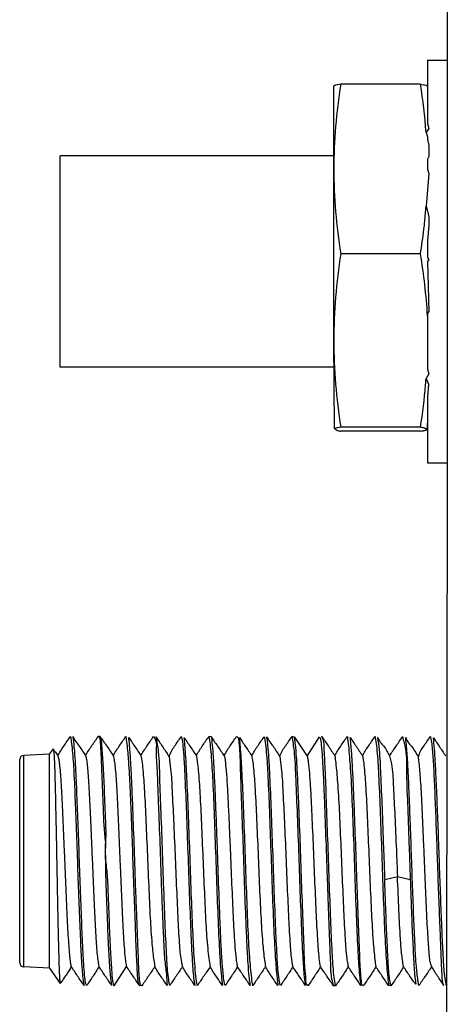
# Model space of a CAD drawing. Header units: millimetres. Extents: x 618 to 1482, y 17 to 575.
# Tile 61 of 90: x 929 to 937, y 375 to 394. Entities that reach past the tile are written whole.
import ezdxf

# ---------------------------------------------------------------- set-up
doc = ezdxf.new("R2010")
doc.units = ezdxf.units.MM

# ---------------------------------------------------------------- blocks, each defined once
blk = doc.blocks.new('p7__19', base_point=(1246.752, 514.219))
at = {"color": 7, "linetype": 'Continuous'}
for p, q in [((1246.752, 520.896), (1246.752, 523.014)), ((1248.958, 523.055), (1246.933, 523.055)), ((1249.139, 523.014), (1249.139, 522.542)), ((1249.139, 522.542), (1249.139, 522.434)), ((1249.139, 522.434), (1249.139, 522.103)), ((1249.139, 522.103), (1249.139, 522.059)), ((1249.139, 522.059), (1249.169, 521.933)), ((1249.169, 521.933), (1249.102, 521.829)), ((1249.102, 521.829), (1249.139, 521.715)), ((1249.139, 521.715), (1249.139, 521.661)), ((1249.139, 521.661), (1249.169, 521.492)), ((1249.169, 521.492), (1249.169, 521.219)), ((1249.169, 521.219), (1249.139, 521.152)), ((1249.139, 521.152), (1249.139, 520.98)), ((1246.752, 516.528), (1246.752, 520.896)), ((1249.169, 520.787), (1249.101, 519.95)), ((1249.139, 520.98), (1249.139, 520.896)), ((1249.139, 520.896), (1249.169, 520.787)), ((1249.101, 519.95), (1249.139, 519.821)), ((1249.139, 519.821), (1249.174, 519.675)), ((1249.174, 519.675), (1249.169, 519.46)), ((1249.169, 519.46), (1249.139, 519.08)), ((1249.139, 519.08), (1249.139, 518.633)), ((1248.958, 518.737), (1246.933, 518.737)), ((1249.139, 518.633), (1249.169, 518.589)), ((1249.169, 518.589), (1249.139, 518.54)), ((1249.139, 518.54), (1249.169, 517.271)), ((1249.169, 517.271), (1249.139, 517.221)), ((1249.139, 517.221), (1249.139, 517.15)), ((1249.139, 517.15), (1249.139, 516.942)), ((1249.139, 516.942), (1249.139, 516.528)), ((1246.768, 514.286), (1246.752, 516.528)), ((1249.139, 516.528), (1249.139, 516.061)), ((1249.139, 516.061), (1249.139, 515.895)), ((1249.139, 515.895), (1249.139, 515.848)), ((1249.139, 515.848), (1249.139, 515.798)), ((1249.139, 515.798), (1249.169, 515.676)), ((1249.169, 515.676), (1249.102, 515.56)), ((1249.102, 515.56), (1249.159, 515.415)), ((1249.159, 515.415), (1249.139, 515.091)), ((1249.139, 515.091), (1249.139, 515.02)), ((1249.139, 515.02), (1249.139, 514.671)), ((1249.139, 514.488), (1249.123, 514.253)), ((1249.139, 514.671), (1249.139, 514.538)), ((1249.139, 514.538), (1249.139, 514.488)), ((1248.958, 514.319), (1246.933, 514.319)), ((1248.958, 514.219), (1246.933, 514.219))]:
    blk.add_line(p, q, dxfattribs=at)
for centre, radius, start, end in [((1260.719, 520.812), 13.968, 170.7571, 179.6534), ((1235.172, 520.812), 13.968, 4.1787, 9.2429), ((1260.719, 520.981), 13.968, 180.3466, 189.2429), ((1235.172, 520.981), 13.968, 354.1894, 355.7687), ((1235.172, 520.981), 13.968, 353.3376, 354.1894), ((1235.172, 520.981), 13.968, 350.7571, 353.3376), ((1261.365, 516.442), 14.614, 170.9643, 179.6623), ((1234.542, 516.288), 14.622, 3.378, 9.6408), ((1261.365, 516.614), 14.614, 180.3377, 189.0357), ((1234.526, 516.614), 14.614, 355.2271, 355.8642), ((1234.526, 516.614), 14.614, 350.9643, 355.2271)]:
    blk.add_arc(centre, radius, start, end, dxfattribs=at)
for points, knots in [([(1246.933, 523.055), (1246.908, 523.051), (1246.863, 523.045), (1246.81, 523.035), (1246.775, 523.022), (1246.76, 523.016), (1246.752, 523.014)], [0, 0, 0, 0, 0.0741695, 0.1362918, 0.1612693, 0.1862469, 0.1862469, 0.1862469, 0.1862469]), ([(1248.958, 523.055), (1248.983, 523.051), (1249.028, 523.045), (1249.081, 523.035), (1249.116, 523.022), (1249.131, 523.016), (1249.139, 523.014)], [0, 0, 0, 0, 0.0741695, 0.1362918, 0.1612693, 0.1862469, 0.1862469, 0.1862469, 0.1862469]), ([(1246.933, 514.319), (1246.908, 514.315), (1246.874, 514.31), (1246.821, 514.301), (1246.791, 514.292), (1246.77, 514.286), (1246.768, 514.286)], [0, 0, 0, 0, 0.0748658, 0.104729, 0.1608086, 0.16882, 0.16882, 0.16882, 0.16882]), ([(1246.768, 514.286), (1246.794, 514.267), (1246.845, 514.232), (1246.905, 514.223), (1246.933, 514.219)], [0, 0, 0, 0, 0.0966503, 0.1802791, 0.1802791, 0.1802791, 0.1802791]), ([(1249.123, 514.253), (1249.097, 514.271), (1249.046, 514.306), (1248.986, 514.315), (1248.958, 514.319)], [0, 0, 0, 0, 0.0966503, 0.1802791, 0.1802791, 0.1802791, 0.1802791]), ([(1248.958, 514.219), (1248.983, 514.223), (1249.017, 514.229), (1249.07, 514.237), (1249.1, 514.247), (1249.121, 514.252), (1249.123, 514.253)], [0, 0, 0, 0, 0.0748658, 0.104729, 0.1608086, 0.16882, 0.16882, 0.16882, 0.16882])]:
    blk.add_open_spline(points, degree=3, knots=knots, dxfattribs=at)
blk = doc.blocks.new('cu_bee7s_cca__41', base_point=(1238.762, 264.915))
at = {"color": 7, "linetype": 'Continuous'}
for p, q in [((1240.811, 506.439), (1240.757, 506.439)), ((1243.635, 506.435), (1243.576, 506.44)), ((1245.754, 506.42), (1245.689, 506.439)), ((1245.754, 506.42), (1246.08, 505.939)), ((1246.08, 505.939), (1246.387, 506.435)), ((1239.524, 505.989), (1238.864, 505.956)), ((1239.524, 505.989), (1239.618, 506.123)), ((1239.524, 500.539), (1239.524, 505.989)), ((1238.762, 500.673), (1238.762, 505.855)), ((1240.949, 503.42), (1240.949, 503.593)), ((1239.524, 500.539), (1238.864, 500.572)), ((1239.524, 500.539), (1239.791, 500.143)), ((1241.163, 500.089), (1241.481, 500.577)), ((1246.799, 500.089), (1246.746, 500.089)), ((1248.208, 500.089), (1248.149, 500.092))]:
    blk.add_line(p, q, dxfattribs=at)
at = {"color": 124, "linetype": 'Continuous'}
for p, q in [((1238.864, 500.572), (1238.864, 505.956)), ((1248.048, 502.799), (1248.373, 502.87)), ((1248.373, 502.87), (1248.699, 502.799))]:
    blk.add_line(p, q, dxfattribs=at)
at = {"color": 7, "linetype": 'Continuous'}
for centre, start, end in [((1238.864, 505.855), 90, 180), ((1238.864, 500.673), 180, 270)]:
    blk.add_arc(centre, 0.102, start, end, dxfattribs=at)
for points, knots in [([(1239.735, 505.951), (1239.756, 505.991), (1239.802, 506.074), (1239.883, 506.192), (1239.966, 506.316), (1240.023, 506.397), (1240.053, 506.44)], [0, 0, 0, 0, 0.1364153, 0.2846005, 0.429032, 0.5834625, 0.5834625, 0.5834625, 0.5834625]), ([(1240.053, 506.44), (1240.063, 506.38), (1240.086, 506.241), (1240.117, 505.912), (1240.148, 505.396), (1240.178, 504.671), (1240.209, 503.831), (1240.24, 502.944), (1240.271, 502.083), (1240.301, 501.32), (1240.332, 500.715), (1240.359, 500.337), (1240.387, 500.153), (1240.397, 500.106), (1240.399, 500.094)], [0, 0, 0, 0, 0.180349, 0.423778, 0.989093, 1.733584, 2.598433, 3.511102, 4.396399, 5.18218, 5.802606, 6.21412, 6.319429, 6.358309, 6.358309, 6.358309, 6.358309]), ([(1240.115, 506.432), (1240.137, 506.395), (1240.187, 506.312), (1240.276, 506.196), (1240.358, 506.071), (1240.412, 505.99), (1240.439, 505.951)], [0, 0, 0, 0, 0.1309804, 0.2884848, 0.4377046, 0.5805359, 0.5805359, 0.5805359, 0.5805359]), ([(1240.464, 500.093), (1240.462, 500.097), (1240.454, 500.112), (1240.433, 500.18), (1240.415, 500.336), (1240.393, 500.601), (1240.368, 501.047), (1240.34, 501.68), (1240.31, 502.491), (1240.279, 503.364), (1240.248, 504.229), (1240.218, 505.017), (1240.19, 505.619), (1240.166, 506.029), (1240.144, 506.259), (1240.132, 506.383), (1240.117, 506.427), (1240.115, 506.431), (1240.115, 506.432)], [0, 0, 0, 0, 0.012929, 0.050591, 0.213395, 0.482597, 0.848512, 1.551447, 2.384917, 3.283039, 4.172891, 4.981991, 5.64665, 5.980808, 6.215069, 6.341414, 6.350437, 6.354072, 6.354072, 6.354072, 6.354072]), ([(1240.439, 505.951), (1240.461, 505.991), (1240.507, 506.074), (1240.588, 506.192), (1240.671, 506.316), (1240.728, 506.397), (1240.757, 506.439)], [0, 0, 0, 0, 0.1366793, 0.284904, 0.4288099, 0.5831566, 0.5831566, 0.5831566, 0.5831566]), ([(1240.757, 506.439), (1240.758, 506.439), (1240.758, 506.439), (1240.783, 506.438), (1240.811, 506.327), (1240.819, 506.172), (1240.833, 505.876), (1240.848, 505.502), (1240.867, 505.039), (1240.887, 504.563), (1240.901, 504.103), (1240.933, 503.822), (1240.949, 503.683)], [0, 0, 0, 0, 0.000426, 0.001358, 0.07492, 0.253862, 0.539878, 0.92472, 1.392635, 1.9261, 2.353391, 2.773521, 2.773521, 2.773521, 2.773521]), ([(1240.811, 506.439), (1240.836, 506.4), (1240.89, 506.316), (1240.979, 506.197), (1241.062, 506.071), (1241.117, 505.99), (1241.143, 505.951)], [0, 0, 0, 0, 0.1390983, 0.2988569, 0.44804, 0.5905958, 0.5905958, 0.5905958, 0.5905958]), ([(1240.949, 503.683), (1240.953, 503.779), (1240.964, 503.976), (1240.943, 504.442), (1240.921, 505.031), (1240.895, 505.676), (1240.856, 506.121), (1240.845, 506.36), (1240.813, 506.434), (1240.811, 506.438), (1240.811, 506.439)], [0, 0, 0, 0, 0.287328, 0.592011, 1.398657, 2.059594, 2.519941, 2.750822, 2.75957, 2.763202, 2.763202, 2.763202, 2.763202]), ([(1241.143, 505.951), (1241.165, 505.991), (1241.211, 506.074), (1241.292, 506.192), (1241.375, 506.315), (1241.432, 506.397), (1241.462, 506.439)], [0, 0, 0, 0, 0.1363674, 0.2845544, 0.428581, 0.5833806, 0.5833806, 0.5833806, 0.5833806]), ([(1241.462, 506.439), (1241.462, 506.439), (1241.462, 506.438), (1241.471, 506.375), (1241.497, 506.163), (1241.537, 505.732), (1241.57, 505.095), (1241.601, 504.31), (1241.632, 503.44), (1241.663, 502.555), (1241.695, 501.729), (1241.718, 501.026), (1241.745, 500.512), (1241.754, 500.217), (1241.798, 500.11), (1241.806, 500.097), (1241.808, 500.093)], [0, 0, 0, 0, 0.000405, 0.003243, 0.191913, 0.642234, 1.29906, 2.10559, 3.000847, 3.910912, 4.760628, 5.482764, 6.016026, 6.316431, 6.34895, 6.361585, 6.361585, 6.361585, 6.361585]), ([(1241.536, 506.412), (1241.559, 506.377), (1241.609, 506.304), (1241.686, 506.19), (1241.766, 506.071), (1241.821, 505.99), (1241.848, 505.95)], [0, 0, 0, 0, 0.1244471, 0.2643223, 0.4137975, 0.5569138, 0.5569138, 0.5569138, 0.5569138]), ([(1241.872, 500.091), (1241.872, 500.091), (1241.872, 500.091), (1241.839, 500.093), (1241.809, 500.241), (1241.796, 500.441), (1241.781, 500.825), (1241.763, 501.304), (1241.74, 501.89), (1241.712, 502.656), (1241.68, 503.565), (1241.648, 504.453), (1241.619, 505.161), (1241.596, 505.66), (1241.573, 506.039), (1241.552, 506.276), (1241.539, 506.384), (1241.536, 506.412)], [0, 0, 0, 0, 0.00042, 0.001341, 0.096938, 0.330995, 0.702584, 1.198394, 1.791679, 2.45246, 3.501775, 4.517307, 5.118799, 5.627346, 6.017592, 6.257043, 6.342006, 6.342006, 6.342006, 6.342006]), ([(1241.848, 505.95), (1241.87, 505.99), (1241.915, 506.073), (1241.997, 506.191), (1242.08, 506.315), (1242.137, 506.397), (1242.167, 506.439)], [0, 0, 0, 0, 0.1366875, 0.2850627, 0.4293299, 0.5845684, 0.5845684, 0.5845684, 0.5845684]), ([(1242.167, 506.439), (1242.187, 506.41), (1242.256, 506.306), (1242.219, 506.04), (1242.257, 505.662), (1242.27, 505.16), (1242.302, 504.453), (1242.332, 503.564), (1242.365, 502.656), (1242.392, 501.888), (1242.421, 501.302), (1242.439, 500.806), (1242.494, 500.415), (1242.508, 500.189), (1242.513, 500.092)], [0, 0, 0, 0, 0.105272, 0.365989, 0.755055, 1.263151, 1.864525, 2.879952, 3.929157, 4.590267, 5.186283, 5.689689, 6.07818, 6.36974, 6.36974, 6.36974, 6.36974]), ([(1242.225, 506.435), (1242.248, 506.308), (1242.312, 505.962), (1242.315, 505.311), (1242.355, 504.451), (1242.387, 503.464), (1242.424, 502.456), (1242.458, 501.537), (1242.494, 500.808), (1242.522, 500.359), (1242.559, 500.152), (1242.574, 500.105), (1242.577, 500.093)], [0, 0, 0, 0, 0.387986, 1.05418, 1.947201, 2.970808, 4.016908, 4.972237, 5.729357, 6.209597, 6.320073, 6.357237, 6.357237, 6.357237, 6.357237]), ([(1242.225, 506.435), (1242.253, 506.394), (1242.307, 506.313), (1242.391, 506.19), (1242.478, 506.061), (1242.533, 505.968), (1242.562, 505.919)], [0, 0, 0, 0, 0.1492016, 0.2926839, 0.4460059, 0.6163548, 0.6163548, 0.6163548, 0.6163548]), ([(1242.562, 505.919), (1242.58, 505.969), (1242.614, 506.066), (1242.701, 506.191), (1242.785, 506.315), (1242.842, 506.397), (1242.871, 506.44)], [0, 0, 0, 0, 0.1572917, 0.3082863, 0.4524715, 0.6075433, 0.6075433, 0.6075433, 0.6075433]), ([(1242.871, 506.44), (1242.873, 506.436), (1242.88, 506.42), (1242.901, 506.339), (1242.92, 506.145), (1242.945, 505.809), (1242.973, 505.242), (1243.005, 504.45), (1243.04, 503.464), (1243.076, 502.457), (1243.11, 501.537), (1243.146, 500.804), (1243.174, 500.356), (1243.206, 500.15), (1243.215, 500.106), (1243.218, 500.094)], [0, 0, 0, 0, 0.012876, 0.050626, 0.252063, 0.594916, 1.062616, 1.952411, 2.975462, 4.021454, 4.976683, 5.734891, 6.223122, 6.322926, 6.359643, 6.359643, 6.359643, 6.359643]), ([(1242.947, 506.409), (1242.97, 506.375), (1243.018, 506.304), (1243.095, 506.19), (1243.175, 506.071), (1243.23, 505.99), (1243.256, 505.951)], [0, 0, 0, 0, 0.1205693, 0.2598971, 0.4093937, 0.5525179, 0.5525179, 0.5525179, 0.5525179]), ([(1243.282, 500.091), (1243.269, 500.171), (1243.241, 500.358), (1243.202, 500.79), (1243.166, 501.455), (1243.131, 502.36), (1243.096, 503.363), (1243.061, 504.356), (1243.026, 505.229), (1242.995, 505.839), (1242.969, 506.208), (1242.954, 506.348), (1242.947, 506.409)], [0, 0, 0, 0, 0.241922, 0.5661, 1.30121, 2.239891, 3.282358, 4.313661, 5.219711, 5.904942, 6.144814, 6.328124, 6.328124, 6.328124, 6.328124]), ([(1243.256, 505.951), (1243.278, 505.991), (1243.324, 506.074), (1243.406, 506.192), (1243.489, 506.316), (1243.546, 506.398), (1243.576, 506.44)], [0, 0, 0, 0, 0.1367874, 0.2851938, 0.429395, 0.5846367, 0.5846367, 0.5846367, 0.5846367]), ([(1243.576, 506.44), (1243.586, 506.376), (1243.609, 506.226), (1243.644, 505.847), (1243.679, 505.23), (1243.713, 504.356), (1243.748, 503.363), (1243.784, 502.359), (1243.819, 501.451), (1243.854, 500.788), (1243.889, 500.356), (1243.912, 500.173), (1243.922, 500.092)], [0, 0, 0, 0, 0.194018, 0.456012, 1.14188, 2.047924, 3.079119, 4.121478, 5.061299, 5.804964, 6.115414, 6.359855, 6.359855, 6.359855, 6.359855]), ([(1243.635, 506.435), (1243.658, 506.397), (1243.71, 506.315), (1243.797, 506.197), (1243.88, 506.071), (1243.934, 505.991), (1243.961, 505.951)], [0, 0, 0, 0, 0.1317178, 0.2905414, 0.4400564, 0.5832496, 0.5832496, 0.5832496, 0.5832496]), ([(1243.986, 500.093), (1243.981, 500.113), (1243.963, 500.192), (1243.935, 500.385), (1243.909, 500.713), (1243.884, 501.172), (1243.855, 501.848), (1243.823, 502.718), (1243.791, 503.624), (1243.763, 504.407), (1243.739, 505.019), (1243.714, 505.543), (1243.694, 505.959), (1243.665, 506.239), (1243.656, 506.386), (1243.636, 506.432), (1243.635, 506.434), (1243.635, 506.435)], [0, 0, 0, 0, 0.06134, 0.24268, 0.583811, 1.051101, 1.621193, 2.611315, 3.662859, 4.340882, 4.963136, 5.49851, 5.918728, 6.206801, 6.349131, 6.353606, 6.355478, 6.355478, 6.355478, 6.355478]), ([(1243.961, 505.951), (1243.983, 505.991), (1244.029, 506.074), (1244.111, 506.192), (1244.194, 506.316), (1244.251, 506.398), (1244.28, 506.44)], [0, 0, 0, 0, 0.1366708, 0.2850752, 0.4292342, 0.5842392, 0.5842392, 0.5842392, 0.5842392]), ([(1244.28, 506.44), (1244.282, 506.439), (1244.288, 506.437), (1244.331, 506.402), (1244.342, 506.235), (1244.367, 505.965), (1244.376, 505.441), (1244.406, 504.693), (1244.44, 503.73), (1244.475, 502.718), (1244.507, 501.848), (1244.536, 501.172), (1244.561, 500.71), (1244.586, 500.381), (1244.61, 500.19), (1244.623, 500.114), (1244.627, 500.094)], [0, 0, 0, 0, 0.0058, 0.019471, 0.1634, 0.45174, 0.873056, 1.711478, 2.709513, 3.760871, 4.750819, 5.321168, 5.790873, 6.138651, 6.308287, 6.370059, 6.370059, 6.370059, 6.370059]), ([(1244.353, 506.413), (1244.376, 506.378), (1244.426, 506.305), (1244.503, 506.19), (1244.584, 506.07), (1244.639, 505.99), (1244.665, 505.95)], [0, 0, 0, 0, 0.1257664, 0.265871, 0.4153915, 0.558546, 0.558546, 0.558546, 0.558546]), ([(1244.69, 500.091), (1244.69, 500.091), (1244.69, 500.091), (1244.68, 500.158), (1244.65, 500.4), (1244.604, 500.908), (1244.566, 501.677), (1244.531, 502.619), (1244.496, 503.63), (1244.461, 504.602), (1244.426, 505.427), (1244.396, 505.989), (1244.368, 506.29), (1244.356, 506.387), (1244.353, 506.413)], [0, 0, 0, 0, 0.00006, 0.000479, 0.201, 0.732128, 1.53205, 2.50887, 3.55949, 4.568927, 5.424928, 6.03795, 6.255455, 6.332627, 6.332627, 6.332627, 6.332627]), ([(1244.665, 505.95), (1244.687, 505.99), (1244.733, 506.073), (1244.814, 506.191), (1244.898, 506.315), (1244.955, 506.397), (1244.985, 506.439)], [0, 0, 0, 0, 0.1366343, 0.2849813, 0.4291135, 0.5844476, 0.5844476, 0.5844476, 0.5844476]), ([(1244.985, 506.439), (1244.99, 506.412), (1245.009, 506.307), (1245.045, 505.996), (1245.078, 505.427), (1245.113, 504.602), (1245.148, 503.63), (1245.183, 502.618), (1245.219, 501.674), (1245.256, 500.904), (1245.296, 500.396), (1245.324, 500.156), (1245.331, 500.092)], [0, 0, 0, 0, 0.08211, 0.322612, 0.93619, 1.792119, 2.801378, 3.851812, 4.829425, 5.63593, 6.163981, 6.359251, 6.359251, 6.359251, 6.359251]), ([(1245.047, 506.43), (1245.069, 506.389), (1245.115, 506.305), (1245.211, 506.194), (1245.293, 506.063), (1245.349, 505.974), (1245.378, 505.928)], [0, 0, 0, 0, 0.1398972, 0.2866447, 0.4389732, 0.6019738, 0.6019738, 0.6019738, 0.6019738]), ([(1245.395, 500.093), (1245.391, 500.107), (1245.376, 500.161), (1245.339, 500.382), (1245.309, 500.848), (1245.273, 501.592), (1245.239, 502.52), (1245.203, 503.53), (1245.168, 504.511), (1245.136, 505.294), (1245.108, 505.848), (1245.083, 506.171), (1245.068, 506.35), (1245.05, 506.419), (1245.047, 506.428), (1245.047, 506.43)], [0, 0, 0, 0, 0.042554, 0.168954, 0.669391, 1.442156, 2.406809, 3.455038, 4.472749, 5.350356, 5.806691, 6.136261, 6.323063, 6.343212, 6.350966, 6.350966, 6.350966, 6.350966]), ([(1245.378, 505.928), (1245.396, 505.975), (1245.434, 506.069), (1245.519, 506.191), (1245.602, 506.315), (1245.659, 506.397), (1245.689, 506.439)], [0, 0, 0, 0, 0.1509371, 0.3011271, 0.4452186, 0.5998094, 0.5998094, 0.5998094, 0.5998094]), ([(1245.689, 506.439), (1245.708, 506.318), (1245.761, 505.985), (1245.782, 505.355), (1245.822, 504.511), (1245.856, 503.53), (1245.892, 502.521), (1245.926, 501.592), (1245.961, 500.844), (1245.99, 500.379), (1246.022, 500.159), (1246.033, 500.108), (1246.035, 500.094)], [0, 0, 0, 0, 0.367818, 1.010308, 1.887761, 2.905292, 3.953337, 4.917819, 5.69163, 6.200139, 6.315573, 6.357893, 6.357893, 6.357893, 6.357893]), ([(1246.099, 500.092), (1246.097, 500.092), (1246.09, 500.093), (1246.044, 500.13), (1246.045, 500.308), (1246.009, 500.593), (1245.999, 501.141), (1245.964, 501.908), (1245.931, 502.883), (1245.895, 503.895), (1245.863, 504.757), (1245.834, 505.422), (1245.81, 505.871), (1245.787, 506.177), (1245.766, 506.346), (1245.756, 506.404), (1245.754, 506.42)], [0, 0, 0, 0, 0.005922, 0.020485, 0.169198, 0.478534, 0.9241, 1.786949, 2.79504, 3.845759, 4.825576, 5.38454, 5.84117, 6.176444, 6.302948, 6.352011, 6.352011, 6.352011, 6.352011]), ([(1246.387, 506.435), (1246.399, 506.408), (1246.426, 506.343), (1246.439, 506.162), (1246.465, 505.865), (1246.486, 505.419), (1246.516, 504.757), (1246.548, 503.894), (1246.579, 502.991), (1246.607, 502.203), (1246.631, 501.582), (1246.649, 501.041), (1246.671, 500.609), (1246.677, 500.298), (1246.728, 500.144), (1246.746, 500.089)], [0, 0, 0, 0, 0.088593, 0.211779, 0.536211, 0.988817, 1.547129, 2.526789, 3.577339, 4.260288, 4.892239, 5.442352, 5.882288, 6.194073, 6.366266, 6.366266, 6.366266, 6.366266]), ([(1246.799, 500.089), (1246.794, 500.111), (1246.776, 500.2), (1246.741, 500.482), (1246.708, 501.02), (1246.673, 501.823), (1246.638, 502.783), (1246.604, 503.796), (1246.566, 504.745), (1246.543, 505.534), (1246.51, 506.066), (1246.503, 506.358), (1246.452, 506.435), (1246.452, 506.436), (1246.451, 506.437)], [0, 0, 0, 0, 0.068895, 0.271582, 0.852318, 1.684662, 2.682237, 3.733895, 4.723284, 5.53785, 6.085888, 6.358742, 6.361587, 6.362865, 6.362865, 6.362865, 6.362865]), ([(1246.451, 506.437), (1246.479, 506.395), (1246.534, 506.314), (1246.616, 506.192), (1246.698, 506.072), (1246.752, 505.991), (1246.779, 505.951)], [0, 0, 0, 0, 0.1492995, 0.2928453, 0.442386, 0.585591, 0.585591, 0.585591, 0.585591]), ([(1246.779, 505.951), (1246.801, 505.991), (1246.847, 506.074), (1246.928, 506.192), (1247.011, 506.316), (1247.069, 506.398), (1247.098, 506.44)], [0, 0, 0, 0, 0.1367226, 0.2851758, 0.4293006, 0.5843971, 0.5843971, 0.5843971, 0.5843971]), ([(1247.098, 506.44), (1247.098, 506.44), (1247.098, 506.439), (1247.108, 506.361), (1247.138, 506.092), (1247.183, 505.549), (1247.22, 504.752), (1247.256, 503.796), (1247.291, 502.783), (1247.326, 501.823), (1247.361, 501.017), (1247.393, 500.481), (1247.426, 500.201), (1247.441, 500.116), (1247.445, 500.093)], [0, 0, 0, 0, 0.000345, 0.002764, 0.238002, 0.809845, 1.638793, 2.630084, 3.681574, 4.678989, 5.512241, 6.100149, 6.289707, 6.358652, 6.358652, 6.358652, 6.358652]), ([(1247.17, 506.414), (1247.194, 506.379), (1247.244, 506.305), (1247.321, 506.19), (1247.402, 506.07), (1247.457, 505.989), (1247.483, 505.95)], [0, 0, 0, 0, 0.1270339, 0.2673731, 0.4169064, 0.5600728, 0.5600728, 0.5600728, 0.5600728]), ([(1247.508, 500.091), (1247.507, 500.091), (1247.504, 500.092), (1247.464, 500.103), (1247.453, 500.268), (1247.425, 500.496), (1247.415, 500.906), (1247.393, 501.41), (1247.371, 502.012), (1247.343, 502.788), (1247.311, 503.696), (1247.279, 504.575), (1247.25, 505.266), (1247.227, 505.745), (1247.204, 506.094), (1247.185, 506.303), (1247.173, 506.391), (1247.17, 506.414)], [0, 0, 0, 0, 0.002767, 0.008861, 0.123075, 0.386656, 0.787887, 1.307472, 1.917555, 2.588225, 3.639631, 4.642473, 5.227744, 5.714853, 6.079538, 6.276068, 6.345826, 6.345826, 6.345826, 6.345826]), ([(1247.483, 505.95), (1247.505, 505.99), (1247.551, 506.073), (1247.632, 506.191), (1247.715, 506.315), (1247.773, 506.397), (1247.803, 506.439)], [0, 0, 0, 0, 0.136639, 0.2850113, 0.4292304, 0.5845386, 0.5845386, 0.5845386, 0.5845386]), ([(1247.803, 506.439), (1247.807, 506.415), (1247.826, 506.319), (1247.861, 506.025), (1247.894, 505.473), (1247.929, 504.661), (1247.964, 503.696), (1247.999, 502.683), (1248.034, 501.731), (1248.072, 500.943), (1248.113, 500.415), (1248.141, 500.161), (1248.149, 500.092)], [0, 0, 0, 0, 0.074454, 0.293054, 0.888021, 1.730571, 2.733252, 3.78449, 4.770345, 5.591484, 6.151527, 6.359276, 6.359276, 6.359276, 6.359276]), ([(1247.867, 506.417), (1247.888, 506.376), (1247.93, 506.294), (1248.031, 506.194), (1248.105, 506.073), (1248.152, 505.99), (1248.174, 505.951)], [0, 0, 0, 0, 0.1373586, 0.2742919, 0.4228721, 0.5597395, 0.5597395, 0.5597395, 0.5597395]), ([(1247.867, 506.417), (1247.881, 506.312), (1247.923, 506.003), (1247.946, 505.402), (1247.985, 504.571), (1248.011, 503.81), (1248.033, 503.204), (1248.043, 502.934), (1248.048, 502.799)], [0, 0, 0, 0, 0.316364, 0.936614, 1.801593, 2.813268, 3.218838, 3.623591, 3.623591, 3.623591, 3.623591]), ([(1248.174, 505.951), (1248.201, 505.99), (1248.255, 506.071), (1248.337, 506.191), (1248.419, 506.313), (1248.474, 506.394), (1248.501, 506.436)], [0, 0, 0, 0, 0.1430936, 0.2924867, 0.4358266, 0.5849733, 0.5849733, 0.5849733, 0.5849733]), ([(1248.501, 506.436), (1248.53, 506.331), (1248.616, 506.022), (1248.594, 505.407), (1248.641, 504.573), (1248.663, 503.811), (1248.685, 503.204), (1248.694, 502.934), (1248.699, 502.799)], [0, 0, 0, 0, 0.325296, 0.955676, 1.825531, 2.837763, 3.243238, 3.647916, 3.647916, 3.647916, 3.647916]), ([(1248.58, 506.413), (1248.597, 506.376), (1248.634, 506.294), (1248.736, 506.195), (1248.817, 506.059), (1248.876, 505.968), (1248.908, 505.92)], [0, 0, 0, 0, 0.1204338, 0.2674479, 0.4208308, 0.5932796, 0.5932796, 0.5932796, 0.5932796]), ([(1248.918, 500.093), (1248.918, 500.093), (1248.918, 500.093), (1248.909, 500.138), (1248.884, 500.3), (1248.846, 500.645), (1248.816, 501.177), (1248.787, 501.856), (1248.758, 502.634), (1248.729, 503.456), (1248.701, 504.265), (1248.672, 505.003), (1248.644, 505.619), (1248.618, 506.05), (1248.595, 506.296), (1248.584, 506.389), (1248.58, 506.413)], [0, 0, 0, 0, 0.000077, 0.000618, 0.136571, 0.493468, 1.039829, 1.734958, 2.532454, 3.375274, 4.204068, 4.960819, 5.590877, 6.051693, 6.25807, 6.331634, 6.331634, 6.331634, 6.331634]), ([(1248.908, 505.92), (1248.923, 505.97), (1248.954, 506.067), (1249.041, 506.191), (1249.124, 506.315), (1249.181, 506.397), (1249.211, 506.439)], [0, 0, 0, 0, 0.1549537, 0.3051874, 0.4490486, 0.6039972, 0.6039972, 0.6039972, 0.6039972]), ([(1249.211, 506.439), (1249.215, 506.42), (1249.232, 506.344), (1249.261, 506.132), (1249.288, 505.742), (1249.316, 505.17), (1249.344, 504.467), (1249.372, 503.68), (1249.401, 502.865), (1249.429, 502.077), (1249.458, 501.374), (1249.48, 500.802), (1249.497, 500.401), (1249.51, 500.177), (1249.551, 500.102), (1249.555, 500.095), (1249.557, 500.093)], [0, 0, 0, 0, 0.058884, 0.231387, 0.643551, 1.229107, 1.950066, 2.755472, 3.590465, 4.397434, 5.119291, 5.703757, 6.109537, 6.336999, 6.354621, 6.362239, 6.362239, 6.362239, 6.362239]), ([(1249.289, 506.407), (1249.312, 506.374), (1249.36, 506.303), (1249.436, 506.19), (1249.516, 506.071), (1249.57, 505.99), (1249.597, 505.951)], [0, 0, 0, 0, 0.119133, 0.2580454, 0.4072225, 0.5501058, 0.5501058, 0.5501058, 0.5501058]), ([(1249.617, 500.089), (1249.612, 500.115), (1249.592, 500.218), (1249.561, 500.476), (1249.533, 500.919), (1249.504, 501.538), (1249.476, 502.278), (1249.447, 503.087), (1249.418, 503.91), (1249.389, 504.686), (1249.361, 505.362), (1249.333, 505.885), (1249.309, 506.216), (1249.293, 506.367), (1249.289, 506.407)], [0, 0, 0, 0, 0.080363, 0.314574, 0.779457, 1.41244, 2.171106, 3.000732, 3.84323, 4.639285, 5.331752, 5.87336, 6.208656, 6.328778, 6.328778, 6.328778, 6.328778]), ([(1239.618, 506.123), (1239.621, 506.109), (1239.628, 506.073), (1239.678, 506.043), (1239.705, 505.993), (1239.725, 505.965), (1239.735, 505.951)], [0, 0, 0, 0, 0.0423844, 0.1073363, 0.1592374, 0.2111385, 0.2111385, 0.2111385, 0.2111385]), ([(1239.618, 506.123), (1239.619, 506.115), (1239.624, 506.084), (1239.632, 506.008), (1239.64, 505.876), (1239.648, 505.688), (1239.656, 505.452), (1239.663, 505.169), (1239.671, 504.844), (1239.679, 504.485), (1239.687, 504.097), (1239.695, 503.687), (1239.703, 503.265), (1239.711, 502.838), (1239.719, 502.417), (1239.727, 502.011), (1239.735, 501.626), (1239.743, 501.273), (1239.751, 500.958), (1239.758, 500.689), (1239.766, 500.471), (1239.774, 500.307), (1239.783, 500.204), (1239.789, 500.156), (1239.791, 500.143)], [0, 0, 0, 0, 0.025104, 0.09404, 0.231146, 0.420026, 0.65786, 0.941991, 1.268881, 1.631312, 2.021496, 2.433051, 2.859082, 3.289262, 3.713035, 4.122375, 4.509623, 4.866058, 5.183139, 5.454097, 5.673344, 5.838235, 5.94522, 5.983685, 5.983685, 5.983685, 5.983685]), ([(1239.735, 505.951), (1239.738, 505.938), (1239.749, 505.891), (1239.767, 505.787), (1239.785, 505.622), (1239.802, 505.4), (1239.818, 505.129), (1239.835, 504.814), (1239.852, 504.461), (1239.869, 504.079), (1239.887, 503.677), (1239.904, 503.264), (1239.921, 502.85), (1239.938, 502.446), (1239.955, 502.062), (1239.972, 501.708), (1239.989, 501.393), (1240.007, 501.122), (1240.023, 500.9), (1240.04, 500.736), (1240.058, 500.635), (1240.07, 500.59), (1240.073, 500.578)], [0, 0, 0, 0, 0.040056, 0.144867, 0.31619, 0.539431, 0.812397, 1.130027, 1.485981, 1.87163, 2.277663, 2.694342, 3.111713, 3.519401, 3.907006, 4.264437, 4.582532, 4.855491, 5.078691, 5.248924, 5.349395, 5.387501, 5.387501, 5.387501, 5.387501]), ([(1240.439, 505.951), (1240.441, 505.944), (1240.448, 505.922), (1240.463, 505.856), (1240.479, 505.732), (1240.495, 505.546), (1240.512, 505.307), (1240.529, 505.021), (1240.546, 504.694), (1240.562, 504.332), (1240.58, 503.944), (1240.597, 503.539), (1240.614, 503.127), (1240.631, 502.719), (1240.648, 502.324), (1240.665, 501.952), (1240.682, 501.612), (1240.699, 501.312), (1240.715, 501.054), (1240.735, 500.843), (1240.756, 500.691), (1240.771, 500.609), (1240.777, 500.58), (1240.777, 500.578), (1240.777, 500.578)], [0, 0, 0, 0, 0.019832, 0.070375, 0.20413, 0.3919, 0.632582, 0.921219, 1.251632, 1.616495, 2.007831, 2.416234, 2.831833, 3.244317, 3.643298, 4.018525, 4.360545, 4.662963, 4.921202, 5.134918, 5.298761, 5.381959, 5.386509, 5.387158, 5.387158, 5.387158, 5.387158]), ([(1241.143, 505.951), (1241.143, 505.951), (1241.144, 505.951), (1241.148, 505.93), (1241.162, 505.861), (1241.183, 505.728), (1241.201, 505.533), (1241.218, 505.287), (1241.235, 504.996), (1241.252, 504.664), (1241.269, 504.298), (1241.286, 503.907), (1241.303, 503.501), (1241.32, 503.09), (1241.337, 502.685), (1241.354, 502.293), (1241.371, 501.923), (1241.388, 501.583), (1241.405, 501.283), (1241.422, 501.03), (1241.439, 500.829), (1241.455, 500.692), (1241.471, 500.614), (1241.479, 500.585), (1241.481, 500.577)], [0, 0, 0, 0, 0.000122, 0.000977, 0.064782, 0.208809, 0.40649, 0.652698, 0.946149, 1.281067, 1.650198, 2.04478, 2.455205, 2.870007, 3.278213, 3.672697, 4.046572, 4.39007, 4.693334, 4.949002, 5.151256, 5.298023, 5.362834, 5.387777, 5.387777, 5.387777, 5.387777]), ([(1241.848, 505.95), (1241.852, 505.925), (1241.869, 505.831), (1241.903, 505.556), (1241.936, 505.06), (1241.971, 504.347), (1242.006, 503.519), (1242.042, 502.662), (1242.077, 501.868), (1242.116, 501.231), (1242.161, 500.817), (1242.192, 500.628), (1242.2, 500.577)], [0, 0, 0, 0, 0.076948, 0.286298, 0.829663, 1.567486, 2.428357, 3.317849, 4.139561, 4.812236, 5.231594, 5.387774, 5.387774, 5.387774, 5.387774]), ([(1243.256, 505.951), (1243.265, 505.896), (1243.285, 505.774), (1243.318, 505.454), (1243.352, 504.933), (1243.387, 504.19), (1243.422, 503.348), (1243.458, 502.497), (1243.492, 501.727), (1243.53, 501.165), (1243.57, 500.799), (1243.597, 500.645), (1243.609, 500.577)], [0, 0, 0, 0, 0.164857, 0.373066, 0.962314, 1.731585, 2.605816, 3.489507, 4.286523, 4.918694, 5.180055, 5.38834, 5.38834, 5.38834, 5.38834]), ([(1243.961, 505.951), (1243.961, 505.951), (1243.962, 505.949), (1243.981, 505.912), (1243.992, 505.785), (1244.02, 505.548), (1244.041, 505.196), (1244.065, 504.751), (1244.089, 504.233), (1244.118, 503.569), (1244.149, 502.801), (1244.181, 502.063), (1244.21, 501.49), (1244.235, 501.098), (1244.259, 500.821), (1244.283, 500.659), (1244.296, 500.595), (1244.299, 500.578)], [0, 0, 0, 0, 0.001295, 0.004302, 0.126666, 0.371507, 0.72791, 1.181798, 1.709284, 2.284017, 3.175355, 4.014654, 4.498301, 4.896966, 5.192954, 5.334767, 5.387088, 5.387088, 5.387088, 5.387088]), ([(1244.665, 505.95), (1244.67, 505.927), (1244.685, 505.842), (1244.719, 505.581), (1244.752, 505.101), (1244.787, 504.398), (1244.822, 503.574), (1244.857, 502.717), (1244.892, 501.916), (1244.932, 501.264), (1244.977, 500.833), (1245.009, 500.632), (1245.018, 500.577)], [0, 0, 0, 0, 0.069929, 0.260103, 0.787862, 1.51465, 2.370313, 3.260867, 4.089915, 4.775262, 5.221078, 5.387524, 5.387524, 5.387524, 5.387524]), ([(1246.779, 505.951), (1246.779, 505.951), (1246.788, 505.89), (1246.814, 505.666), (1246.857, 505.206), (1246.894, 504.527), (1246.93, 503.715), (1246.965, 502.856), (1247, 502.042), (1247.035, 501.359), (1247.067, 500.905), (1247.1, 500.668), (1247.114, 500.597), (1247.117, 500.578)], [0, 0, 0, 0, 0.000012, 0.186045, 0.677277, 1.384288, 2.225291, 3.116711, 3.962312, 4.668981, 5.168826, 5.327474, 5.385911, 5.385911, 5.385911, 5.385911]), ([(1247.483, 505.95), (1247.487, 505.929), (1247.502, 505.852), (1247.535, 505.605), (1247.567, 505.14), (1247.603, 504.448), (1247.637, 503.63), (1247.673, 502.772), (1247.708, 501.964), (1247.746, 501.297), (1247.786, 500.85), (1247.814, 500.635), (1247.822, 500.577)], [0, 0, 0, 0, 0.063238, 0.235076, 0.746977, 1.462394, 2.312457, 3.203664, 4.039653, 4.737209, 5.209524, 5.38609, 5.38609, 5.38609, 5.38609]), ([(1248.174, 505.951), (1248.195, 505.858), (1248.254, 505.593), (1248.27, 505.076), (1248.312, 504.372), (1248.338, 503.727), (1248.359, 503.213), (1248.369, 502.984), (1248.373, 502.87)], [0, 0, 0, 0, 0.284606, 0.812628, 1.5459, 2.403446, 2.747228, 3.090502, 3.090502, 3.090502, 3.090502]), ([(1242.562, 505.919), (1242.576, 505.818), (1242.617, 505.533), (1242.642, 504.994), (1242.68, 504.269), (1242.714, 503.433), (1242.75, 502.58), (1242.784, 501.8), (1242.82, 501.179), (1242.85, 500.798), (1242.89, 500.625), (1242.901, 500.588), (1242.905, 500.578)], [0, 0, 0, 0, 0.306606, 0.863369, 1.617791, 2.485121, 3.371891, 4.181754, 4.824874, 5.240799, 5.324511, 5.356033, 5.356033, 5.356033, 5.356033]), ([(1245.378, 505.928), (1245.392, 505.833), (1245.433, 505.56), (1245.457, 505.035), (1245.496, 504.321), (1245.53, 503.489), (1245.565, 502.634), (1245.6, 501.847), (1245.635, 501.213), (1245.664, 500.818), (1245.696, 500.633), (1245.706, 500.59), (1245.708, 500.578)], [0, 0, 0, 0, 0.28793, 0.829437, 1.573417, 2.436091, 3.324619, 4.142342, 4.798652, 5.231129, 5.327155, 5.362881, 5.362881, 5.362881, 5.362881]), ([(1246.08, 505.939), (1246.082, 505.925), (1246.092, 505.876), (1246.113, 505.733), (1246.136, 505.474), (1246.161, 505.093), (1246.19, 504.529), (1246.222, 503.798), (1246.257, 502.941), (1246.292, 502.118), (1246.325, 501.47), (1246.352, 501.019), (1246.378, 500.765), (1246.392, 500.628), (1246.411, 500.581), (1246.412, 500.578), (1246.413, 500.577)], [0, 0, 0, 0, 0.041872, 0.149612, 0.434344, 0.821631, 1.295508, 2.126064, 3.016688, 3.870255, 4.59514, 4.9648, 5.225045, 5.364323, 5.372066, 5.375268, 5.375268, 5.375268, 5.375268]), ([(1249.245, 500.577), (1249.242, 500.583), (1249.232, 500.602), (1249.21, 500.665), (1249.192, 500.786), (1249.175, 500.971), (1249.158, 501.21), (1249.141, 501.496), (1249.124, 501.825), (1249.107, 502.189), (1249.09, 502.58), (1249.073, 502.988), (1249.056, 503.404), (1249.038, 503.817), (1249.021, 504.216), (1249.004, 504.594), (1248.987, 504.939), (1248.969, 505.243), (1248.952, 505.499), (1248.936, 505.698), (1248.92, 505.832), (1248.911, 505.899), (1248.908, 505.919), (1248.908, 505.92), (1248.908, 505.92)], [0, 0, 0, 0, 0.018804, 0.06562, 0.197389, 0.384005, 0.624759, 0.91433, 1.2462, 1.613179, 2.007453, 2.419403, 2.838872, 3.255364, 3.658561, 4.039181, 4.388129, 4.69602, 4.954109, 5.156528, 5.296111, 5.357276, 5.358827, 5.359049, 5.359049, 5.359049, 5.359049]), ([(1240.949, 503.323), (1240.946, 503.225), (1240.941, 503.028), (1240.96, 502.542), (1240.982, 501.904), (1241.012, 501.171), (1241.044, 500.609), (1241.068, 500.277), (1241.095, 500.13), (1241.102, 500.101), (1241.104, 500.094)], [0, 0, 0, 0, 0.296017, 0.589522, 1.458648, 2.213102, 2.789352, 3.14724, 3.211593, 3.235683, 3.235683, 3.235683, 3.235683]), ([(1241.163, 500.089), (1241.161, 500.093), (1241.154, 500.11), (1241.125, 500.222), (1241.106, 500.506), (1241.073, 501.01), (1241.045, 501.696), (1241.018, 502.348), (1241.002, 502.906), (1240.966, 503.183), (1240.949, 503.323)], [0, 0, 0, 0, 0.014008, 0.054904, 0.346424, 0.864406, 1.570766, 2.40634, 2.821575, 3.244501, 3.244501, 3.244501, 3.244501]), ([(1248.208, 500.089), (1248.191, 500.179), (1248.148, 500.415), (1248.13, 500.862), (1248.097, 501.465), (1248.077, 502.023), (1248.06, 502.482), (1248.052, 502.692), (1248.048, 502.799)], [0, 0, 0, 0, 0.273171, 0.720802, 1.338571, 2.085654, 2.396878, 2.716428, 2.716428, 2.716428, 2.716428]), ([(1248.526, 500.577), (1248.509, 500.692), (1248.475, 500.928), (1248.439, 501.405), (1248.409, 502.055), (1248.386, 502.582), (1248.373, 502.87)], [0, 0, 0, 0, 0.346779, 0.714526, 1.435031, 2.298431, 2.298431, 2.298431, 2.298431]), ([(1248.699, 502.799), (1248.703, 502.694), (1248.71, 502.486), (1248.727, 502.032), (1248.748, 501.478), (1248.778, 500.879), (1248.799, 500.444), (1248.829, 500.215), (1248.84, 500.133)], [0, 0, 0, 0, 0.315809, 0.623511, 1.363318, 1.977837, 2.422962, 2.670751, 2.670751, 2.670751, 2.670751]), ([(1240.073, 500.578), (1240.053, 500.542), (1240.013, 500.467), (1239.941, 500.362), (1239.867, 500.252), (1239.817, 500.18), (1239.791, 500.143)], [0, 0, 0, 0, 0.1219304, 0.2545204, 0.3833706, 0.5180593, 0.5180593, 0.5180593, 0.5180593]), ([(1240.399, 500.094), (1240.371, 500.135), (1240.317, 500.216), (1240.235, 500.337), (1240.154, 500.458), (1240.099, 500.538), (1240.073, 500.578)], [0, 0, 0, 0, 0.1489102, 0.2919931, 0.4411104, 0.5839862, 0.5839862, 0.5839862, 0.5839862]), ([(1240.777, 500.578), (1240.755, 500.538), (1240.709, 500.455), (1240.628, 500.337), (1240.547, 500.215), (1240.492, 500.134), (1240.464, 500.093)], [0, 0, 0, 0, 0.1363307, 0.2845893, 0.4278331, 0.5768392, 0.5768392, 0.5768392, 0.5768392]), ([(1241.104, 500.094), (1241.076, 500.135), (1241.021, 500.215), (1240.939, 500.337), (1240.858, 500.458), (1240.804, 500.538), (1240.777, 500.578)], [0, 0, 0, 0, 0.148855, 0.2919915, 0.4411098, 0.583983, 0.583983, 0.583983, 0.583983]), ([(1241.808, 500.093), (1241.78, 500.134), (1241.726, 500.215), (1241.644, 500.337), (1241.562, 500.457), (1241.508, 500.538), (1241.481, 500.577)], [0, 0, 0, 0, 0.1488649, 0.292002, 0.4411181, 0.584004, 0.584004, 0.584004, 0.584004]), ([(1242.2, 500.577), (1242.173, 500.537), (1242.119, 500.456), (1242.037, 500.336), (1241.955, 500.213), (1241.9, 500.133), (1241.872, 500.091)], [0, 0, 0, 0, 0.1432131, 0.2927461, 0.4362241, 0.5854923, 0.5854923, 0.5854923, 0.5854923]), ([(1242.513, 500.092), (1242.486, 500.133), (1242.431, 500.214), (1242.349, 500.336), (1242.268, 500.453), (1242.222, 500.537), (1242.2, 500.577)], [0, 0, 0, 0, 0.1491546, 0.2924964, 0.4409686, 0.5778685, 0.5778685, 0.5778685, 0.5778685]), ([(1242.905, 500.578), (1242.878, 500.539), (1242.823, 500.458), (1242.742, 500.337), (1242.659, 500.215), (1242.605, 500.134), (1242.577, 500.093)], [0, 0, 0, 0, 0.1431878, 0.2926547, 0.4361024, 0.5853094, 0.5853094, 0.5853094, 0.5853094]), ([(1243.218, 500.094), (1243.19, 500.135), (1243.135, 500.216), (1243.053, 500.337), (1242.972, 500.455), (1242.926, 500.538), (1242.905, 500.578)], [0, 0, 0, 0, 0.149152, 0.2924049, 0.4407643, 0.5773596, 0.5773596, 0.5773596, 0.5773596]), ([(1243.609, 500.577), (1243.583, 500.538), (1243.528, 500.457), (1243.447, 500.337), (1243.364, 500.214), (1243.309, 500.133), (1243.282, 500.091)], [0, 0, 0, 0, 0.1395568, 0.2927211, 0.4362012, 0.5854423, 0.5854423, 0.5854423, 0.5854423]), ([(1243.922, 500.092), (1243.895, 500.133), (1243.84, 500.214), (1243.758, 500.336), (1243.677, 500.454), (1243.631, 500.537), (1243.609, 500.577)], [0, 0, 0, 0, 0.1491672, 0.2924946, 0.4409387, 0.5777032, 0.5777032, 0.5777032, 0.5777032]), ([(1244.299, 500.578), (1244.278, 500.538), (1244.232, 500.455), (1244.151, 500.337), (1244.069, 500.215), (1244.014, 500.134), (1243.986, 500.093)], [0, 0, 0, 0, 0.1366694, 0.2851878, 0.4286687, 0.5779319, 0.5779319, 0.5779319, 0.5779319]), ([(1244.627, 500.094), (1244.599, 500.135), (1244.544, 500.216), (1244.462, 500.338), (1244.381, 500.458), (1244.326, 500.539), (1244.299, 500.578)], [0, 0, 0, 0, 0.1491131, 0.2923695, 0.4416892, 0.5847391, 0.5847391, 0.5847391, 0.5847391]), ([(1245.018, 500.577), (1244.991, 500.537), (1244.936, 500.456), (1244.855, 500.336), (1244.772, 500.213), (1244.718, 500.132), (1244.69, 500.091)], [0, 0, 0, 0, 0.1432607, 0.2928344, 0.4363404, 0.5856688, 0.5856688, 0.5856688, 0.5856688]), ([(1245.331, 500.092), (1245.303, 500.133), (1245.249, 500.214), (1245.167, 500.336), (1245.086, 500.454), (1245.04, 500.537), (1245.018, 500.577)], [0, 0, 0, 0, 0.1491394, 0.2924449, 0.4408917, 0.5777876, 0.5777876, 0.5777876, 0.5777876]), ([(1245.708, 500.578), (1245.686, 500.538), (1245.64, 500.455), (1245.559, 500.337), (1245.477, 500.215), (1245.423, 500.134), (1245.395, 500.093)], [0, 0, 0, 0, 0.1366231, 0.2851436, 0.4286359, 0.577884, 0.577884, 0.577884, 0.577884]), ([(1246.035, 500.094), (1246.008, 500.135), (1245.953, 500.216), (1245.871, 500.338), (1245.789, 500.458), (1245.735, 500.539), (1245.708, 500.578)], [0, 0, 0, 0, 0.1490171, 0.29236, 0.4416712, 0.58472, 0.58472, 0.58472, 0.58472]), ([(1246.413, 500.577), (1246.391, 500.537), (1246.345, 500.454), (1246.263, 500.336), (1246.181, 500.214), (1246.127, 500.133), (1246.099, 500.092)], [0, 0, 0, 0, 0.1367443, 0.285345, 0.428862, 0.578194, 0.578194, 0.578194, 0.578194]), ([(1246.746, 500.089), (1246.716, 500.131), (1246.659, 500.212), (1246.575, 500.336), (1246.494, 500.457), (1246.439, 500.538), (1246.413, 500.577)], [0, 0, 0, 0, 0.1544651, 0.2985859, 0.4479447, 0.5910621, 0.5910621, 0.5910621, 0.5910621]), ([(1247.117, 500.578), (1247.095, 500.538), (1247.05, 500.455), (1246.968, 500.337), (1246.885, 500.213), (1246.828, 500.131), (1246.799, 500.089)], [0, 0, 0, 0, 0.1366972, 0.2852446, 0.4295007, 0.5840691, 0.5840691, 0.5840691, 0.5840691]), ([(1247.445, 500.093), (1247.417, 500.135), (1247.362, 500.215), (1247.28, 500.337), (1247.199, 500.458), (1247.144, 500.539), (1247.117, 500.578)], [0, 0, 0, 0, 0.1491124, 0.2924385, 0.441795, 0.5848769, 0.5848769, 0.5848769, 0.5848769]), ([(1247.822, 500.577), (1247.8, 500.537), (1247.753, 500.454), (1247.672, 500.336), (1247.59, 500.213), (1247.536, 500.133), (1247.508, 500.091)], [0, 0, 0, 0, 0.1368329, 0.2854632, 0.4289954, 0.5783329, 0.5783329, 0.5783329, 0.5783329]), ([(1248.149, 500.092), (1248.121, 500.133), (1248.067, 500.214), (1247.984, 500.336), (1247.903, 500.456), (1247.848, 500.537), (1247.822, 500.577)], [0, 0, 0, 0, 0.1491577, 0.2924963, 0.4418993, 0.5849926, 0.5849926, 0.5849926, 0.5849926]), ([(1248.526, 500.577), (1248.504, 500.538), (1248.459, 500.454), (1248.377, 500.337), (1248.295, 500.213), (1248.237, 500.131), (1248.208, 500.089)], [0, 0, 0, 0, 0.1360116, 0.2841395, 0.4281371, 0.583123, 0.583123, 0.583123, 0.583123]), ([(1248.84, 500.133), (1248.815, 500.162), (1248.761, 500.226), (1248.688, 500.339), (1248.607, 500.457), (1248.553, 500.538), (1248.526, 500.577)], [0, 0, 0, 0, 0.1146293, 0.2527353, 0.4017619, 0.5445577, 0.5445577, 0.5445577, 0.5445577]), ([(1249.245, 500.577), (1249.218, 500.538), (1249.164, 500.457), (1249.082, 500.337), (1249, 500.215), (1248.946, 500.134), (1248.918, 500.093)], [0, 0, 0, 0, 0.1428917, 0.2920672, 0.4352174, 0.5841344, 0.5841344, 0.5841344, 0.5841344]), ([(1249.557, 500.093), (1249.529, 500.134), (1249.475, 500.215), (1249.393, 500.337), (1249.312, 500.454), (1249.267, 500.537), (1249.245, 500.577)], [0, 0, 0, 0, 0.1487837, 0.2918278, 0.4398759, 0.5761487, 0.5761487, 0.5761487, 0.5761487])]:
    blk.add_open_spline(points, degree=3, knots=knots, dxfattribs=at)
for points in [[(1240.949, 503.593), (1240.949, 503.608), (1240.949, 503.638), (1240.949, 503.668), (1240.949, 503.683)], [(1240.949, 503.683), (1240.949, 503.668), (1240.949, 503.638), (1240.949, 503.608), (1240.949, 503.593)], [(1240.949, 503.323), (1240.949, 503.339), (1240.949, 503.372), (1240.949, 503.404), (1240.949, 503.42)], [(1240.949, 503.42), (1240.949, 503.404), (1240.949, 503.372), (1240.949, 503.339), (1240.949, 503.323)]]:
    blk.add_open_spline(points, degree=3, dxfattribs=at)
blk = doc.blocks.new('FACEPLATE_BEE7S_C-B7-721M_REV_0_PRT__42', base_point=(1239.322, 250.575))
at = {"color": 7, "linetype": 'Continuous'}
for p, q in [((1249.641, 548.409), (1249.641, 523.671)), ((1249.139, 523.671), (1249.641, 523.671)), ((1249.139, 523.671), (1249.139, 523.005)), ((1249.641, 523.671), (1249.641, 513.409)), ((1249.139, 523.005), (1249.139, 522.542)), ((1249.139, 522.542), (1249.139, 522.434)), ((1249.139, 522.434), (1249.139, 522.103)), ((1249.139, 522.103), (1249.139, 522.059)), ((1249.139, 522.059), (1249.169, 521.933)), ((1249.169, 521.933), (1249.102, 521.829)), ((1249.102, 521.829), (1249.139, 521.715)), ((1249.139, 521.715), (1249.139, 521.661)), ((1249.139, 521.661), (1249.169, 521.492)), ((1249.169, 521.492), (1249.169, 521.219)), ((1239.792, 515.848), (1239.792, 521.232)), ((1246.752, 521.232), (1239.792, 521.232)), ((1249.169, 521.219), (1249.139, 521.152)), ((1249.139, 521.152), (1249.139, 520.98)), ((1249.169, 520.787), (1249.101, 519.95)), ((1249.139, 520.98), (1249.139, 520.896)), ((1249.139, 520.896), (1249.169, 520.787)), ((1249.101, 519.95), (1249.139, 519.821)), ((1249.139, 519.821), (1249.174, 519.675)), ((1249.174, 519.675), (1249.169, 519.46)), ((1249.169, 519.46), (1249.139, 519.08)), ((1249.139, 519.08), (1249.139, 518.633)), ((1249.139, 518.633), (1249.169, 518.589)), ((1249.169, 518.589), (1249.139, 518.54)), ((1249.139, 518.54), (1249.169, 517.271)), ((1249.169, 517.271), (1249.139, 517.221)), ((1249.139, 517.221), (1249.139, 517.15)), ((1249.139, 517.15), (1249.139, 516.942)), ((1249.139, 516.942), (1249.139, 516.528)), ((1249.139, 516.528), (1249.139, 516.061)), ((1249.139, 516.061), (1249.139, 515.895)), ((1246.752, 515.848), (1239.792, 515.848)), ((1249.139, 515.895), (1249.139, 515.848)), ((1249.139, 515.848), (1249.139, 515.798)), ((1249.139, 515.798), (1249.169, 515.676)), ((1249.169, 515.676), (1249.102, 515.56)), ((1249.102, 515.56), (1249.159, 515.415)), ((1249.159, 515.415), (1249.139, 515.091)), ((1249.139, 515.091), (1249.139, 515.02)), ((1249.139, 515.02), (1249.139, 514.671)), ((1249.139, 514.671), (1249.139, 514.538)), ((1249.139, 514.538), (1249.139, 514.488)), ((1249.139, 514.488), (1249.139, 514.269)), ((1249.139, 514.269), (1249.139, 513.409)), ((1249.139, 513.409), (1249.641, 513.409)), ((1249.641, 513.409), (1249.617, 500.089)), ((1249.617, 500.089), (1249.641, 488.671))]:
    blk.add_line(p, q, dxfattribs=at)
blk = doc.blocks.new('cu_ATCA-3671__43', base_point=(1219.889, 250.575))
for name, p in [('FACEPLATE_BEE7S_C-B7-721M_REV_0_PRT__42', (1239.322, 250.575)), ('cu_bee7s_cca__41', (1238.762, 264.915)), ('p7__19', (1246.752, 514.219))]:
    blk.add_blockref(name, p)
blk = doc.blocks.new('FRONT1', base_point=(1393.512, 426.04))
blk.add_blockref('cu_ATCA-3671__43', (1219.889, 250.575))

msp = doc.modelspace()

# ---------------------------------------------------------------- block references
at = {"xscale": 0.75, "yscale": 0.75, "zscale": 0.75}
msp.add_blockref('FRONT1', (1045.134, 319.53), dxfattribs=at)

doc.saveas('drawing.dxf')
